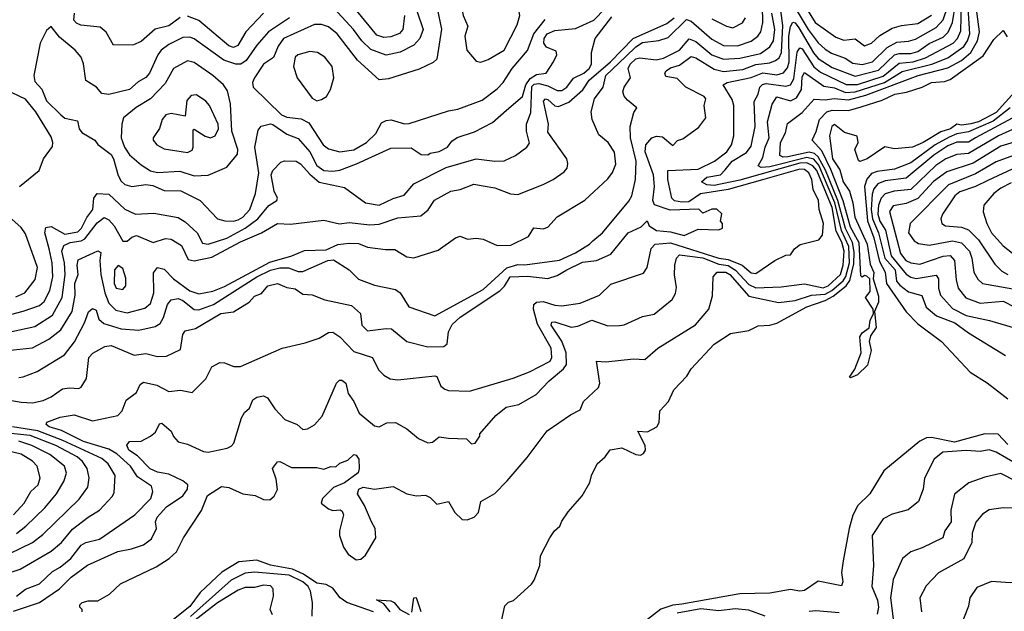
# Model space of a CAD drawing. Extents: x 1995148 to 2088947, y 769131 to 906009.
# Tile 252 of 256: x 2019659 to 2023920, y 840867 to 843427. Entities that reach past the tile are written whole.
import ezdxf

# ---------------------------------------------------------------- set-up
doc = ezdxf.new("R2010")
doc.units = 0

msp = doc.modelspace()

# ---------------------------------------------------------------- linework, layer by layer
at = {"layer": '0CON05XD'}
for points in [[(2021655, 843243.8), (2021685.9, 843254.1), (2021755.4, 843294.6), (2021811.4, 843405), (2021824.2, 843445), (2021815.7, 843485.7), (2021775, 843506.2), (2021695, 843566.4), (2021675, 843572.2), (2021648.8, 843565), (2021595, 843531.4), (2021580, 843515), (2021570.3, 843489.7), (2021578.2, 843445), (2021598.3, 843398.3), (2021585.6, 843355), (2021594.3, 843295), (2021635, 843246.7), (2021655, 843243.8)], [(2019930, 840865), (2019930, 840875), (2019920, 840885), (2019920, 840895), (2019930, 840905), (2019955, 840912.5), (2019997, 840913), (2020048.3, 840941.7), (2020095, 840986.7), (2020250, 841060), (2020306, 841095), (2020337.5, 841125), (2020367.5, 841185), (2020401.4, 841235), (2020446.1, 841303.9), (2020472.4, 841367.6), (2020532.4, 841407.6), (2020565, 841402.2), (2020625.3, 841375.3), (2020678.3, 841368.3), (2020715, 841350.9), (2020741.1, 841348.9), (2020760, 841365), (2020775.5, 841394.5), (2020769.6, 841439.6), (2020753.3, 841485), (2020775, 841513.3), (2020785, 841516), (2020835, 841490), (2020945, 841490), (2020975, 841482.5), (2021005, 841493.3), (2021027, 841493), (2021045, 841507.5), (2021078.8, 841521.2), (2021105, 841546), (2021115, 841543.3), (2021126.2, 841525), (2021128.8, 841485), (2021123.6, 841466.4), (2021065, 841422.5), (2021017, 841403), (2020970, 841355), (2020963.3, 841335), (2020995, 841310), (2021015, 841303.3), (2021046.4, 841306.4), (2021055, 841300), (2021060, 841285), (2021042.5, 841215), (2021043.3, 841195), (2021060, 841145), (2021080, 841115), (2021115, 841090), (2021135, 841093.3), (2021155, 841110), (2021200, 841185), (2021197.1, 841225), (2021181.1, 841255), (2021151.9, 841325), (2021120.8, 841375), (2021127.5, 841395), (2021145, 841404.4), (2021195, 841395.8), (2021275, 841406.9), (2021335, 841376.2), (2021376.4, 841366.4), (2021415, 841370), (2021435, 841360), (2021465, 841331.2), (2021515, 841342.5), (2021542.9, 841295), (2021573.8, 841263.8), (2021595, 841263.5), (2021626, 841275), (2021644.4, 841295), (2021655, 841342.5), (2021715, 841377.5), (2021768.3, 841431.7), (2021855, 841533.3), (2021941.7, 841648.3), (2022042.4, 841717.6), (2022085, 841738.8), (2022098.8, 841775), (2022163.3, 841835), (2022170, 841855), (2022155, 841950), (2022195, 841946), (2022315, 841960), (2022365, 841956.2), (2022420, 842005), (2022583.2, 842106.8), (2022641.2, 842175), (2022657.3, 842232.7), (2022660, 842315), (2022677.5, 842335), (2022715, 842335.2), (2022731.5, 842325), (2022815, 842231.1), (2022943.1, 842203.1), (2023015, 842212.5), (2023085.5, 842234.5), (2023145, 842239.5), (2023174.1, 842255), (2023222.8, 842297.2), (2023234.4, 842315.6), (2023249.6, 842375), (2023247.8, 842445), (2023215.9, 842515), (2023187, 842635), (2023117.3, 842797.3), (2023095, 842823), (2023065, 842831.2), (2022905, 842790.6), (2022867.9, 842787.9), (2022854.2, 842795), (2022875, 842831.2), (2022884.7, 842875), (2022902.4, 842915), (2022895.7, 842985), (2022915, 843062), (2022935, 843092.5), (2022995, 843076), (2023020.6, 843089.4), (2023042.7, 843125), (2023045, 843180), (2023055, 843197.8), (2023139.2, 843139.2), (2023185, 843132.3), (2023232.1, 843112.1), (2023275, 843115.4), (2023401.3, 843155), (2023477.5, 843202.5), (2023605.6, 843235), (2023675, 843262), (2023745, 843311.2), (2023761, 843335), (2023771, 843365), (2023760.8, 843525)], [(2021743.8, 840825), (2021759.3, 840890.7), (2021775, 840906.7), (2021796.7, 840913.3), (2021873.3, 840985), (2021885, 841002.5), (2021910, 841065), (2021913, 841107), (2021953.3, 841185), (2021973.3, 841215), (2021996.7, 841235), (2022005, 841257.5), (2022032.7, 841297.3), (2022093.6, 841366.4), (2022126.7, 841425), (2022133.3, 841455), (2022157.5, 841505), (2022192.5, 841535), (2022213.9, 841566.1), (2022265, 841573.8), (2022325, 841545.5), (2022345, 841542.9), (2022359.3, 841550.7), (2022367.1, 841565), (2022365.7, 841585), (2022333.9, 841646.1), (2022376.1, 841643.9), (2022416.7, 841665), (2022425.9, 841684.1), (2022428.8, 841735), (2022466.2, 841775), (2022490, 841825), (2022546.2, 841885), (2022565, 841916.2), (2022665, 842022.5), (2022735, 842068.8), (2022815, 842082.5), (2022855, 842102.9), (2022905, 842105.6), (2022935, 842114.4), (2023065, 842184.2), (2023145, 842211.6), (2023179.6, 842230.4), (2023235, 842274.8), (2023251.7, 842298.3), (2023269.4, 842370.6), (2023270.5, 842420.5), (2023262.4, 842462.4), (2023233.1, 842523.1), (2023199.6, 842645), (2023146, 842776), (2023113.9, 842833.9), (2023098.2, 842848.3), (2023075, 842853.5), (2022983.5, 842833.5), (2022962.6, 842832.6), (2022948.9, 842838.9), (2022951.5, 842895), (2022972.9, 842937.1), (2022981.7, 842978.3), (2023045, 843025.5), (2023097.1, 843082.9), (2023145, 843080), (2023184.2, 843085.8), (2023245, 843079.8), (2023320.4, 843099.6), (2023546.7, 843185), (2023675, 843218.3), (2023735, 843250), (2023774.7, 843285), (2023803.4, 843335), (2023812.6, 843375), (2023795.2, 843505)], [(2023045, 843505.9), (2023101.3, 843415), (2023190.7, 843350.7), (2023225, 843337.9), (2023275, 843344.3), (2023315, 843313.1), (2023345, 843325.6), (2023381.8, 843358.2), (2023435, 843390.4), (2023475, 843402.3), (2023545, 843410.9), (2023605, 843446.9)], [(2019575, 841787.3), (2019665, 841772.3), (2019715, 841769.1), (2019760.7, 841779.3), (2019795.5, 841794.5), (2019845, 841829.4), (2019875, 841834.5), (2019915, 841831.2), (2019925, 841836.7), (2019948.1, 841875), (2019958.6, 841965), (2019976.4, 841983.6), (2020027.6, 842012.4), (2020055, 842017.5), (2020155, 841975.7), (2020205, 841982.9), (2020255, 841969.4), (2020295, 841970.8), (2020355, 842000), (2020365.8, 842065), (2020375, 842080), (2020419.5, 842090.5), (2020530, 842155), (2020585, 842163.3), (2020652.5, 842205), (2020675, 842230), (2020705, 842242.5), (2020732.5, 842275), (2020775, 842285.7), (2020815, 842267.8), (2020851.7, 842261.7), (2020885, 842238.8), (2020925, 842236.2), (2020980, 842215), (2021095, 842190), (2021134, 842155), (2021139.6, 842105), (2021165, 842081.3), (2021245, 842091.5), (2021268.7, 842088.7), (2021335, 842034.2), (2021425, 842011.1), (2021495, 842013.1), (2021508.9, 842025), (2021515, 842076.7), (2021531.3, 842108.7), (2021565, 842140), (2021736.3, 842253.7), (2021756.5, 842273.5), (2021781.1, 842315), (2021857.3, 842317.3), (2021945, 842307.8), (2021985, 842320.4), (2022027.1, 842345), (2022095, 842377.3), (2022155, 842385.6), (2022217.1, 842412.9), (2022292.9, 842505), (2022348.7, 842531.3), (2022375, 842556.7), (2022382.5, 842535), (2022415, 842514.3), (2022475, 842509.5), (2022535, 842492.5), (2022595, 842520), (2022685, 842517.5), (2022700, 842525), (2022700, 842545), (2022692.5, 842555), (2022697, 842587), (2022676.4, 842606.4), (2022653.6, 842606.4), (2022615, 842590), (2022597.7, 842607.7), (2022473.3, 842603.3), (2022406.4, 842626.4), (2022398.9, 842645), (2022406.2, 842705), (2022401.2, 842755), (2022365.2, 842855), (2022369.1, 842885), (2022395, 842915.2), (2022415, 842923), (2022440.6, 842920.6), (2022485, 842882.5), (2022506.4, 842903.6), (2022528.3, 842911.7), (2022597.5, 842962.5), (2022628.2, 843001.8), (2022621.5, 843055), (2022628.6, 843085), (2022621.1, 843095), (2022541.4, 843135), (2022505, 843172.2), (2022455, 843181.2), (2022451.2, 843195), (2022456, 843205), (2022475, 843218.2), (2022515, 843230), (2022565, 843267.3), (2022585, 843261.2), (2022665, 843213.1), (2022705, 843203.4), (2022788.8, 843211.2), (2022845, 843233), (2022905, 843240.2), (2022930, 843250), (2022945, 843262.5), (2022955.2, 843285), (2022961.4, 843401.3), (2022953.1, 843466.9)], [(2019605, 841995.6), (2019715, 842007.5), (2019785, 842044.5), (2019837.8, 842085), (2019885.7, 842164.3), (2019900, 842235), (2019898.4, 842285), (2019911.8, 842325), (2019907.9, 842365), (2019912.6, 842387.4), (2019978.8, 842418.8), (2019996.9, 842426.9), (2020010.3, 842420.3), (2020005.4, 842385), (2020011.1, 842325), (2020027.1, 842245), (2020045, 842201.1), (2020075, 842169.5), (2020125, 842158.7), (2020201.2, 842178.8), (2020225, 842199.2), (2020239.6, 842245), (2020238.9, 842331.1), (2020255, 842354.2), (2020285, 842347.1), (2020324.6, 842305), (2020395, 842253.8), (2020435, 842240.9), (2020495, 842252.7), (2020545, 842272.3), (2020741.7, 842378.3), (2020836.2, 842405), (2020892.1, 842427.9), (2020985, 842431.8), (2021035.3, 842454.7), (2021085, 842459.6), (2021125, 842458.6), (2021165, 842442.9), (2021242.6, 842432.6), (2021282.7, 842432.7), (2021335, 842400.8), (2021365, 842396.9), (2021470.7, 842429.3), (2021545, 842482.5), (2021565, 842490), (2021597, 842477), (2021635, 842482), (2021665, 842478), (2021725, 842450), (2021785, 842450.9), (2021861.3, 842488.7), (2021884.3, 842525.7), (2021925, 842522.5), (2021945, 842528.8), (2021985, 842573.8), (2022105, 842646), (2022205, 842738), (2022225, 842766.2), (2022238.6, 842801.4), (2022233, 842853), (2022205.5, 842895.5), (2022165, 842929.2), (2022135.8, 842995), (2022131.7, 843028.3), (2022147.1, 843085), (2022184.7, 843135.3), (2022195.3, 843185), (2022282.8, 843267.2), (2022325, 843309.5), (2022355, 843327.7), (2022425, 843336.9), (2022465, 843350), (2022545, 843427.7), (2022565, 843420.8), (2022655, 843343.2), (2022705, 843314.7), (2022765, 843313.7), (2022825, 843333.9), (2022853.3, 843355), (2022865.8, 843374.2), (2022874.8, 843415), (2022873.5, 843485)], [(2019632.5, 840867.5), (2019745, 840905.3), (2019830.9, 840965), (2019881.9, 841015), (2019952.9, 841067.1), (2020083.6, 841126.4), (2020143, 841137), (2020195, 841154.2), (2020229.3, 841180.7), (2020252, 841225), (2020246.7, 841255), (2020254.3, 841275), (2020295, 841318.8), (2020365, 841366.7), (2020385.4, 841395), (2020387.3, 841415), (2020365, 841432.2), (2020305, 841460.4), (2020255, 841469.6), (2020223.9, 841483.9), (2020169.3, 841539.2), (2020132.1, 841565), (2020123.6, 841586.4), (2020135, 841602), (2020185, 841604), (2020225.7, 841624.3), (2020247.1, 841642.9), (2020265, 841678.8), (2020275, 841681.2), (2020295, 841663.8), (2020315, 841646.2), (2020325, 841623.8), (2020345, 841600.8), (2020385, 841590), (2020455, 841559.2), (2020475, 841555.8), (2020557, 841573), (2020575, 841581.2), (2020586.2, 841595), (2020618.8, 841705), (2020632.1, 841727.9), (2020654.1, 841745.9), (2020667.7, 841782.3), (2020685.9, 841794.1), (2020715, 841800), (2020731.2, 841791.2), (2020763.1, 841743.1), (2020806.4, 841696.4), (2020860, 841675), (2020885, 841653.3), (2020905, 841656.2), (2020935, 841674), (2020968, 841712), (2021030, 841855), (2021043.2, 841866.8), (2021052.7, 841867.3), (2021070, 841855), (2021080.2, 841810.2), (2021105.5, 841775.5), (2021128.6, 841725), (2021195, 841670), (2021215, 841666), (2021247.3, 841682.7), (2021285, 841684), (2021335, 841656), (2021385, 841614.2), (2021425, 841596), (2021445, 841598.8), (2021475, 841622.5), (2021515, 841616.2), (2021593, 841613), (2021615, 841592.5), (2021630, 841595), (2021650, 841625), (2021650, 841635), (2021720, 841715), (2021765, 841750), (2021818.7, 841761.3), (2021893.8, 841805), (2021950, 841865), (2022013.1, 841916.9), (2022025.6, 841935), (2022023.5, 841985), (2022005.3, 842035.3), (2021959.1, 842105), (2021961.3, 842118.7), (2021975, 842120), (2022045, 842096), (2022075, 842101.2), (2022135, 842127.5), (2022205, 842102.5), (2022255, 842103.3), (2022275, 842106.7), (2022355, 842142.5), (2022405, 842152.5), (2022483.3, 842216.7), (2022497.6, 842242.4), (2022501.4, 842268.6), (2022493.4, 842323.4), (2022494.4, 842365), (2022501.1, 842395), (2022515, 842408.8), (2022615, 842396.9), (2022685, 842368.8), (2022725, 842362.9), (2022756.4, 842343.6), (2022815, 842280.9), (2022845, 842266.1), (2022955, 842270.6), (2023055, 842284.7), (2023136.2, 842266.2), (2023158.2, 842275), (2023211.6, 842325), (2023222.3, 842365), (2023227.4, 842425), (2023216.1, 842465), (2023192.4, 842512.4), (2023175, 842614.6), (2023108.3, 842775), (2023092, 842795), (2023065, 842807.2), (2023035, 842806.5), (2022775, 842732.1), (2022665, 842709.2), (2022632.4, 842712.4), (2022610, 842725), (2022632, 842745), (2022692.5, 842755), (2022712.3, 842777.7), (2022742.5, 842815), (2022805, 842852.8), (2022825, 842880), (2022841.6, 842965), (2022837.5, 843072.5), (2022854.5, 843105), (2022861.8, 843135), (2022873.5, 843146.5), (2022889.1, 843150.9), (2022975, 843138.6), (2022995, 843145.4), (2023008.5, 843171.5), (2023024.1, 843285.9), (2023035, 843304.5), (2023045, 843300.4), (2023095, 843223.6), (2023125, 843200.2), (2023235, 843146.5), (2023285, 843145.8), (2023395, 843182.3), (2023465, 843238.3), (2023524.8, 843244.8), (2023578.2, 843261.8), (2023698.2, 843325), (2023717.1, 843345), (2023732, 843378), (2023734.1, 843494.1)], [(2019645, 840932.2), (2019685, 840963.4), (2019745, 840986.3), (2019801.1, 841038.9), (2019835, 841057.5), (2019880, 841095), (2019925, 841152.9), (2019945, 841164.4), (2020005, 841178.9), (2020157.5, 841285), (2020227.5, 841355), (2020235.7, 841385), (2020229.3, 841409.3), (2020169.3, 841449.3), (2020138.5, 841495), (2020079, 841549), (2020045, 841568.4), (2019935, 841601.9), (2019839.6, 841649.6), (2019787.1, 841665), (2019774, 841675), (2019776.7, 841685), (2019835, 841707.5), (2019895, 841716.7), (2019975, 841691.2), (2020083.3, 841715), (2020102.9, 841735), (2020119.5, 841780.5), (2020165, 841813.8), (2020181.1, 841848.9), (2020195, 841858.6), (2020253.3, 841845), (2020305, 841818.9), (2020355, 841824.2), (2020405, 841813.3), (2020465, 841873.3), (2020491.2, 841925), (2020525, 841943.8), (2020545, 841942.2), (2020585.7, 841925.7), (2020615, 841926.2), (2020795, 842005.4), (2020895, 842028.8), (2020955, 842048.6), (2020995, 842073.9), (2021015, 842074.7), (2021045.2, 842055.2), (2021105, 841990.6), (2021185.8, 841965), (2021211.7, 841911.7), (2021235, 841888.8), (2021262.7, 841872.7), (2021295, 841868), (2021455.9, 841885.9), (2021465, 841882.5), (2021481.2, 841841.2), (2021498.3, 841828.3), (2021515, 841822.5), (2021605, 841819.2), (2021795, 841876.6), (2021865, 841903.4), (2021955, 841949.4), (2021961.8, 841965), (2021958.4, 842005), (2021899.7, 842109.7), (2021882.4, 842175), (2021884.5, 842195), (2021895, 842204.5), (2021925, 842206.9), (2021975, 842191.2), (2022005, 842189.1), (2022085, 842200), (2022109.6, 842210.4), (2022168.9, 842235), (2022217.3, 842282.7), (2022359.3, 842330.7), (2022374.3, 842355), (2022392.4, 842437.6), (2022408.8, 842455), (2022475, 842461.3), (2022685, 842394.9), (2022725, 842388.8), (2022785.5, 842365.5), (2022825, 842332.2), (2022845, 842328.1), (2022926.7, 842385), (2022975, 842407.5), (2022995, 842410), (2023012.5, 842435), (2023036.4, 842453.6), (2023116.7, 842475), (2023133.8, 842495), (2023138.1, 842545), (2023119.2, 842605), (2023116.5, 842645), (2023092.7, 842692.7), (2023086.9, 842735), (2023074.6, 842765), (2023055, 842779.1), (2023035, 842780.2), (2022873.8, 842733.8), (2022725, 842692), (2022605, 842672.9), (2022555, 842638.5), (2022525, 842636.8), (2022492.8, 842642.8), (2022481.8, 842655), (2022464.6, 842735.4), (2022464.2, 842775), (2022595, 842780.4), (2022665.2, 842814.8), (2022719.1, 842855), (2022738.9, 842885), (2022750, 842925), (2022748.8, 843055), (2022742, 843082), (2022704, 843145), (2022720, 843155), (2022825, 843176.9), (2022875, 843196.9), (2022935, 843188.4), (2022965, 843196.9), (2022981, 843219), (2022989.1, 843245), (2022987, 843355), (2022995, 843397.5), (2023005, 843415.6), (2023015, 843412.9), (2023031, 843391), (2023093.7, 843283.7), (2023115, 843259.4), (2023175, 843219.8), (2023275, 843182.5), (2023375, 843207.8), (2023445, 843275.2), (2023465, 843281.3), (2023515, 843281.1), (2023545, 843289.5), (2023595, 843323.2), (2023655, 843351.9), (2023677.2, 843372.8), (2023696, 843415), (2023708.9, 843495)], [(2019655, 841878.1), (2019675, 841881.9), (2019735, 841904.4), (2019853, 841977), (2019896.4, 842033.6), (2019939.6, 842115), (2019957.2, 842162.8), (2019975, 842178), (2019990.6, 842170.6), (2020001.2, 842131.2), (2020022.8, 842112.8), (2020098.8, 842088.8), (2020175, 842083.6), (2020245, 842100), (2020266.9, 842113.1), (2020281.9, 842138.1), (2020298.5, 842195), (2020315, 842214.3), (2020345, 842220.5), (2020365, 842212), (2020415, 842173.7), (2020435, 842171.7), (2020498, 842195), (2020686.1, 842313.9), (2020745, 842342.5), (2020785, 842353.3), (2020823.2, 842353.3), (2020865, 842336.8), (2020885, 842337.9), (2020993.3, 842385), (2021017.5, 842387.5), (2021085.6, 842345), (2021125, 842304.4), (2021195, 842278.9), (2021285, 842259.2), (2021305.8, 842245), (2021343.8, 842185), (2021455, 842145.6), (2021665, 842259.8), (2021767.2, 842352.8), (2021815, 842367.5), (2021845, 842365.6), (2021995, 842386.1), (2022065, 842418.7), (2022124.7, 842455.3), (2022139.4, 842470.6), (2022181.1, 842505), (2022295, 842642), (2022307.5, 842665), (2022324.5, 842735), (2022327.5, 842815), (2022302.2, 842915), (2022300.8, 842965), (2022316.7, 843025), (2022330, 843045), (2022288.9, 843078.9), (2022275, 843095.7), (2022269.1, 843115), (2022275.4, 843135), (2022302.9, 843175), (2022292.1, 843215), (2022301.2, 843235), (2022325, 843257.3), (2022342.4, 843262.4), (2022413.2, 843253.2), (2022445, 843259.7), (2022515, 843294.6), (2022556.4, 843343.6), (2022585, 843332.7), (2022654.5, 843275), (2022705, 843256.5), (2022775, 843259.7), (2022865, 843280.8), (2022905, 843309.1), (2022921.8, 843335), (2022926.5, 843385), (2022914.3, 843455.7)], [(2020714.8, 843455.2), (2020637.5, 843375), (2020603.1, 843315), (2020585, 843306.4), (2020564.4, 843314.4), (2020435, 843422.9), (2020385, 843441.5)], [(2020585, 842555.6), (2020605, 842561.5), (2020625, 842572.2), (2020655.5, 842605), (2020680, 842675), (2020693.9, 842765), (2020676.9, 842875), (2020691.7, 842948.3), (2020704.1, 842965.9), (2020744.2, 842975.8), (2020755, 842972.9), (2020815, 842931.9), (2020865, 842913.2), (2020914.2, 842855.8), (2020945, 842796.2), (2020975, 842774.7), (2021015, 842771.1), (2021045, 842776), (2021117.2, 842802.8), (2021265, 842871.5), (2021353, 842873), (2021397, 842843), (2021425, 842842.5), (2021435, 842850), (2021475, 842856.7), (2021510, 842875), (2021529.4, 842900.6), (2021552.4, 842917.6), (2021627.9, 842942.1), (2021705, 842982.5), (2021765.3, 843034.7), (2021835.2, 843094.8), (2021849.2, 843145), (2021867.8, 843172.2), (2021895, 843190), (2021938, 843195), (2021969.4, 843245), (2021982.9, 843275), (2021980, 843290), (2021938.4, 843308.4), (2021927.8, 843325), (2021928.4, 843345), (2021942.1, 843365), (2021975, 843380.3), (2022065, 843388.6), (2022143.8, 843425), (2022192.9, 843475)], [(2021465.6, 843475), (2021484.6, 843385.4), (2021465, 843256.7), (2021448.3, 843241.7), (2021387.4, 843212.6), (2021255, 843170.5), (2021215, 843166.2), (2021121.5, 843251.5), (2021032.5, 843365), (2020995, 843396.2), (2020965, 843405.4), (2020935, 843405.5), (2020800.8, 843345), (2020778, 843312), (2020757.3, 843262.7), (2020715, 843234.4), (2020675.6, 843175), (2020666.9, 843155), (2020669.2, 843135), (2020792.9, 843015), (2020815, 843005.5), (2020877.5, 842997.5), (2020910.4, 842980.4), (2020972.5, 842885), (2020995, 842867.5), (2021045, 842855.6)], [(2021377.4, 843465), (2021404.6, 843385), (2021391.1, 843345), (2021365, 843316.8), (2021305, 843285.9), (2021245, 843273.9), (2021178.6, 843298.6), (2021139.5, 843335), (2021104.3, 843384.3), (2021019.5, 843475)], [(2021324.6, 843445), (2021317.5, 843385), (2021302.6, 843367.4), (2021265, 843353.2), (2021235, 843349.6), (2021205, 843359.6), (2021118.8, 843465)], [(2023023.3, 843463.3), (2023070.5, 843385), (2023115, 843326.9), (2023145, 843300), (2023171.7, 843281.7), (2023230.7, 843260.8), (2023265, 843238.9), (2023305, 843232.6), (2023349.4, 843245), (2023413, 843307), (2023455, 843330), (2023505, 843333.4), (2023535, 843342.2), (2023625, 843392.8), (2023655, 843426.4), (2023675.5, 843485)], [(2020827.5, 843435), (2020735.4, 843375), (2020685, 843316.9), (2020639.7, 843250.3), (2020615.9, 843234.1), (2020595, 843233.9), (2020542, 843252), (2020415, 843343.6), (2020395, 843350.9), (2020365, 843350), (2020305, 843319.5), (2020271.9, 843295), (2020256.5, 843275), (2020221.1, 843195), (2020205, 843176.9), (2020172.3, 843157.7), (2020135, 843124.6), (2020045, 843103.5), (2020015, 843108.1), (2019991.9, 843135), (2019945, 843164.3), (2019935.9, 843235.9), (2019925.4, 843265), (2019899.5, 843295), (2019831.3, 843351.3), (2019795, 843396.7), (2019775, 843380), (2019748.1, 843325), (2019720, 843185), (2019725, 843160), (2019755.6, 843125.6), (2019775.8, 843075.8), (2019836.7, 843015), (2019855, 843001.2), (2019909.3, 842989.3), (2019916.2, 842955), (2019928.8, 842938.8), (2019985, 842906.2), (2019997.3, 842887.3), (2020055, 842843.8), (2020065.8, 842825), (2020085, 842753.3), (2020098.3, 842728.3), (2020115, 842713.8), (2020145, 842705.8), (2020205, 842714.4), (2020235, 842708.9), (2020285, 842688.5), (2020356.8, 842686.8), (2020440, 842645), (2020515, 842565.7), (2020546.8, 842556.8), (2020585, 842555.6)], [(2020353.3, 843436.7), (2020305, 843400.6), (2020245, 843385.6), (2020185, 843332), (2020152.3, 843317.7), (2020065, 843316.7), (2020033.6, 843373.6), (2020007.5, 843395), (2019923.6, 843403.6), (2019905, 843412.5), (2019894.2, 843424.2), (2019896, 843455)], [(2020145, 842486), (2020165, 842492.9), (2020237.6, 842462.4), (2020290.3, 842479.7), (2020315, 842477.5), (2020359.5, 842449.5), (2020388.9, 842388.9), (2020415, 842383.1), (2020490.3, 842399.7), (2020615, 842466.4), (2020705.7, 842504.3), (2020775, 842545.8), (2020831.7, 842541.7), (2020975, 842560), (2021043.2, 842543.2), (2021085, 842550), (2021175, 842540), (2021215, 842541.8), (2021295, 842569.4), (2021395, 842578), (2021426.4, 842603.6), (2021454.5, 842645.5), (2021524.5, 842685.5), (2021565, 842691.8), (2021625, 842715.4), (2021665, 842708.1), (2021715, 842700), (2021783.1, 842673.1), (2021815, 842670.9), (2021925, 842713.3), (2021968, 842735), (2022015, 842768.8), (2022028, 842785), (2022031.2, 842805), (2022026.2, 842825), (2021945, 842940), (2021947.1, 842975), (2021926, 843075), (2021935, 843084), (2021945, 843081.4), (2021974.6, 843054.6), (2021991.4, 843051.4), (2022035, 843070), (2022095.9, 843124.1), (2022123.1, 843165), (2022216.1, 843245), (2022314.2, 843345.8), (2022459.6, 843410.4), (2022491.6, 843435)], [(2020915, 842758.5), (2020955, 842724.4), (2021065, 842700.9), (2021155, 842634.6), (2021215, 842624.7), (2021275, 842653.8), (2021322.8, 842667.2), (2021365, 842716.9), (2021505, 842787.8), (2021635, 842825.5), (2021715, 842814.3), (2021755, 842815.8), (2021805, 842838.8), (2021854.2, 842875.8), (2021865, 842892.5), (2021852.9, 842945), (2021852.5, 842975), (2021871.2, 843025), (2021875, 843137.4), (2021885, 843147.2), (2021905, 843150.2), (2021945, 843140.8), (2021985, 843120.9), (2022005, 843120.4), (2022027.3, 843135), (2022056.2, 843173.8), (2022100.5, 843195), (2022123.5, 843215), (2022133.6, 843235), (2022132.9, 843255), (2022134.2, 843285), (2022150, 843345), (2022221.2, 843438.8)], [(2021045, 842855.6), (2021105, 842864.5), (2021160.6, 842895), (2021200, 842935), (2021225, 842980), (2021245, 842991.2), (2021266.4, 842993.6), (2021325, 842976.7), (2021345, 842977.5), (2021515, 843032.5), (2021555, 843039.2), (2021661.1, 843078.9), (2021725, 843127.5), (2021751.4, 843155), (2021790.8, 843215), (2021856.3, 843293.7), (2021883.7, 843366.3), (2021932.5, 843427.5)], [(2022655, 843431.2), (2022718.2, 843398.2), (2022745, 843391.1), (2022786.5, 843413.5), (2022800.5, 843435)], [(2023965.4, 843115), (2023884.8, 843025), (2023808.5, 842985), (2023775, 842975.9), (2023735, 842970.2), (2023715, 842974.6), (2023687.3, 842955), (2023645, 842941.2), (2023568.6, 842895), (2023522.5, 842875), (2023445, 842868.8), (2023403, 842877), (2023326.7, 842825), (2023295, 842813.3), (2023288.3, 842818.3), (2023272.5, 842865), (2023287.5, 842895), (2023283, 842923), (2023228.1, 842938.1), (2023185, 842973.8), (2023173.1, 842965), (2023163.3, 842925), (2023175.8, 842825), (2023207.7, 842777.7), (2023222.5, 842725), (2023250, 842685), (2023264.2, 842635), (2023272.6, 842572.6), (2023325.9, 842455), (2023339.7, 842369.7), (2023355, 842332.5), (2023352.5, 842305), (2023375, 842230), (2023375.6, 842204.4), (2023357.5, 842165), (2023366, 842095), (2023341.5, 842058.5), (2023334.4, 842035), (2023344.4, 841995), (2023328.3, 841931.7), (2023285, 841890.8), (2023255, 841877.5), (2023250.7, 841880.7), (2023272.5, 841915), (2023300, 841985), (2023294.4, 842055), (2023305, 842072.5), (2023335.8, 842094.2), (2023339.2, 842125), (2023353.3, 842155), (2023352.5, 842175), (2023318.8, 842225), (2023339.3, 842250.7), (2023337.5, 842305), (2023325, 842316.7), (2023315, 842320), (2023305, 842313.3), (2023298.8, 842318.8), (2023291.4, 842461.4), (2023255, 842529.4), (2023222.8, 842642.8), (2023169.3, 842779.3), (2023129.6, 842859.6), (2023088.1, 842905), (2023106.4, 842943.6), (2023120.7, 842995), (2023152.5, 843027.5), (2023175, 843035.7), (2023245, 843034.4), (2023300.3, 843050.3), (2023392, 843078), (2023446, 843105), (2023496.9, 843113.1), (2023565, 843135.4), (2023605, 843154.6), (2023660.7, 843159.3), (2023685, 843167.5), (2023829.1, 843270.9), (2023875, 843341.2), (2023915, 843380), (2023932.7, 843352.7)], [(2020945, 843076.5), (2020965, 843080.9), (2020987.1, 843095), (2021004.2, 843125), (2021018.8, 843175), (2021010.8, 843225), (2020980, 843265), (2020947.5, 843285), (2020915, 843288.6), (2020863.3, 843275), (2020851.4, 843265), (2020844.6, 843225), (2020859.6, 843175), (2020925, 843086.7), (2020945, 843076.5)], [(2020415, 842751.1), (2020475, 842754.5), (2020555, 842789.2), (2020602, 842845), (2020603.1, 842865), (2020577.7, 842945), (2020572.1, 843062.1), (2020558.8, 843118.8), (2020540.8, 843145), (2020495.7, 843185.7), (2020415, 843241.1), (2020385, 843248.9), (2020324.4, 843215), (2020289.3, 843150.7), (2020225.7, 843085), (2020162.7, 843047.3), (2020108.3, 843001.7), (2020100.6, 842975), (2020098.8, 842915), (2020113.5, 842875), (2020135, 842842.5), (2020185, 842798.2), (2020225, 842773.4), (2020255, 842766), (2020351.7, 842771.7), (2020415, 842751.1)], [(2019658.1, 842705), (2019743.3, 842775), (2019762.5, 842825), (2019801.1, 842878.9), (2019803.3, 842895), (2019795, 842920), (2019728.8, 843028.8), (2019685, 843083.3), (2019596.7, 843125)], [(2020385, 842852.5), (2020405, 842862), (2020410.6, 842875), (2020410, 842950), (2020415, 842952.5), (2020462.6, 842922.6), (2020485, 842915.8), (2020505.7, 842924.3), (2020520, 842955), (2020518.6, 842975), (2020480, 843055), (2020465, 843074.2), (2020425, 843101.2), (2020401.7, 843098.3), (2020383.1, 843076.9), (2020375, 843010), (2020315, 843021.4), (2020292, 843015), (2020275.8, 842995), (2020264.2, 842955.8), (2020237.5, 842915), (2020237.5, 842905), (2020252.5, 842885), (2020285, 842868), (2020385, 842852.5)], [(2023945, 843044.8), (2023872.3, 842987.7), (2023765, 842941.6), (2023715, 842932.5), (2023681.2, 842918.8), (2023620.3, 842885), (2023515, 842808.1), (2023445, 842780.5), (2023369.6, 842770.4), (2023345, 842761.2), (2023325, 842736.4), (2023314.8, 842705), (2023327.3, 842557.3), (2023355, 842482.7), (2023380.1, 842380.1), (2023404.3, 842334.3), (2023410.8, 842285), (2023495, 842162.9), (2023545, 842111.5), (2023648, 842035), (2023772.1, 841902.1), (2023845, 841856), (2023935.8, 841785.8)], [(2023975, 843012.4), (2023795, 842916.1), (2023765, 842896.7), (2023715, 842897.6), (2023675, 842881.5), (2023615, 842841.3), (2023495, 842741.9), (2023405, 842729.5), (2023373.3, 842716.7), (2023355.6, 842694.4), (2023348, 842672), (2023343.7, 842605), (2023348.8, 842565), (2023376.1, 842505), (2023402.3, 842395), (2023447.6, 842345), (2023453.7, 842295), (2023467.7, 842277.7), (2023505, 842250), (2023563.1, 842233.1), (2023582.4, 842182.4), (2023625.8, 842145.8), (2023706.5, 842115), (2023765, 842071.5), (2023925, 841974.2)], [(2023955, 842952.3), (2023895, 842924.8), (2023765, 842847.7), (2023715, 842844.1), (2023666.5, 842825), (2023623.7, 842796.3), (2023515, 842692.9), (2023443.3, 842685), (2023405, 842672.8), (2023387.6, 842655), (2023375, 842624.2), (2023371.9, 842585), (2023380.6, 842555), (2023405.7, 842515.7), (2023430.6, 842405), (2023495, 842326.2), (2023515, 842312.7), (2023537.8, 842307.8), (2023625, 842321.9), (2023634.5, 842305), (2023635.4, 842265), (2023643.8, 842235), (2023695, 842177.7), (2023755, 842147.1), (2023855.4, 842125.4), (2024018, 842078)], [(2023995, 842906.8), (2023905, 842879.2), (2023784.5, 842805.5), (2023671.4, 842768.6), (2023613.9, 842726.1), (2023545, 842653.4), (2023495, 842632), (2023439.1, 842620.9), (2023423.1, 842596.9), (2023470.2, 842415), (2023493.8, 842385), (2023515.4, 842374.6), (2023555, 842369.3), (2023655, 842404.2), (2023686.3, 842406.3), (2023704.6, 842385), (2023711.2, 842301.2), (2023720.9, 842265), (2023753.6, 842223.6), (2023815, 842201.1), (2023915, 842208.8), (2023965, 842183.8)], [(2019625, 842152.7), (2019675, 842165.4), (2019745, 842190.9), (2019765, 842208.1), (2019789.2, 842255), (2019803.2, 842315), (2019800, 842375), (2019787.4, 842435), (2019767.7, 842505), (2019772.3, 842527.7), (2019795, 842532.3), (2019855, 842499), (2019910.7, 842509.3), (2019926.8, 842525), (2019949.6, 842570.4), (2019975.4, 842605), (2019980.5, 842655), (2019995, 842674.2), (2020045, 842671.4), (2020115, 842606.9), (2020160, 842585), (2020240.5, 842590.5), (2020345, 842570.8), (2020375, 842552), (2020426.9, 842505), (2020450.5, 842460.5), (2020475, 842455.4), (2020555, 842482.3), (2020635, 842524.8), (2020690.2, 842565), (2020737, 842623), (2020772.2, 842645), (2020775.3, 842655), (2020760, 842685), (2020747.5, 842755), (2020755, 842773.8), (2020790, 842810), (2020805, 842816.2), (2020855, 842814.2), (2020875, 842802.9), (2020915, 842758.5)], [(2023974.8, 842845.2), (2023885, 842812), (2023795, 842759.5), (2023677.7, 842712.3), (2023512.2, 842545), (2023505.6, 842505), (2023529.8, 842469.8), (2023548.3, 842458.3), (2023595, 842450.9), (2023695, 842470.6), (2023735, 842461.5), (2023769.2, 842425), (2023779.6, 842395), (2023787.5, 842335), (2023805, 842304.3), (2023825, 842285.6), (2024015, 842252.8)], [(2023975, 842790.2), (2023848.5, 842731.5), (2023795, 842704.7), (2023727.8, 842682.2), (2023705.5, 842665), (2023652.2, 842585), (2023645.6, 842565), (2023650, 842545), (2023665.5, 842535.5), (2023735, 842529.3), (2023765, 842517.5), (2023808.2, 842475), (2023878.8, 842368.8), (2023909.3, 842339.3), (2023935, 842324.6)], [(2023949.3, 842720.8), (2023905, 842697.5), (2023874.4, 842675), (2023831.4, 842625), (2023828.1, 842595), (2023843.6, 842545), (2023864.8, 842504.8), (2023915, 842448.5), (2024022.8, 842362.8)], [(2019642.7, 842227.3), (2019681.4, 842245), (2019726.5, 842303.5), (2019736.9, 842355), (2019685, 842500.5), (2019665, 842528.2), (2019612.9, 842575)], [(2019625, 842078.5), (2019725, 842099.2), (2019800.7, 842149.2), (2019843.5, 842225), (2019856.3, 842325), (2019853.3, 842375), (2019841.6, 842425), (2019850.8, 842449.2), (2019877.8, 842462.2), (2019925, 842469.8), (2019940.7, 842479.3), (2019995, 842547.5), (2020025, 842570.8), (2020045, 842561.1), (2020068.2, 842535), (2020105, 842468.8), (2020125, 842468.8), (2020145, 842486)], [(2020105, 842259.2), (2020118.6, 842275), (2020118.3, 842308.3), (2020105, 842350), (2020085, 842364), (2020070, 842345), (2020068.5, 842285), (2020077.1, 842265), (2020105, 842259.2)], [(2019565, 841092.5), (2019715, 841165.4), (2019760.1, 841199.9), (2019917, 841353), (2019954.3, 841405), (2019960.6, 841445), (2019951.5, 841485), (2019930.9, 841515), (2019907.9, 841535), (2019815.4, 841585), (2019705, 841628.4), (2019495, 841650)], [(2019595, 841027.9), (2019660.8, 841049.2), (2019795, 841127.5), (2019840, 841165), (2019887.4, 841222.6), (2019955, 841274.4), (2020005, 841304.2), (2020060.8, 841365), (2020068.7, 841381.3), (2020073.1, 841455), (2020042.7, 841505), (2020015, 841527.8), (2019846.7, 841606.7), (2019738, 841648), (2019627.5, 841665)], [(2023935, 841588.6), (2023893.9, 841633.9), (2023835, 841635.3), (2023705, 841598.6), (2023605, 841618.9), (2023582.8, 841617.2), (2023555, 841603.4), (2023398.8, 841475), (2023337.5, 841375), (2023286, 841325), (2023265, 841283.3), (2023248.1, 841225), (2023222, 841085), (2023216, 841035), (2023221.2, 840995), (2023215, 840977.5), (2023115, 840997.5), (2023055, 840957.1), (2023035, 840954.4), (2022995, 840961.4), (2022905, 840945.6), (2022775, 840943.1), (2022525, 840898), (2022485, 840893.7), (2022433, 840877), (2022325, 840792.2)], [(2019645, 841203.8), (2019685.5, 841235), (2019767.8, 841315), (2019818.9, 841375), (2019850.9, 841429.1), (2019861.5, 841465), (2019853.1, 841495), (2019790, 841545), (2019711.9, 841585), (2019655, 841603.2)], [(2019631.9, 841285), (2019678.9, 841335), (2019706.9, 841385), (2019739.5, 841415), (2019748.5, 841445), (2019734.4, 841495), (2019715, 841516.4), (2019665, 841547.3), (2019555, 841573.2)], [(2023974.5, 841504.5), (2023885, 841555.8), (2023855, 841565.5), (2023815, 841558.2), (2023755, 841562.3), (2023654.5, 841555.5), (2023616, 841525), (2023573.9, 841443.9), (2023569.2, 841395), (2023548.3, 841341.7), (2023503.6, 841306.4), (2023435, 841288), (2023395, 841268), (2023348.6, 841195), (2023353.6, 841065), (2023347.1, 840975), (2023370.8, 840915), (2023375.7, 840885), (2023370, 840855)], [(2023970.2, 841430.2), (2023905, 841463.3), (2023835, 841447.9), (2023766.4, 841423.6), (2023705, 841373.8), (2023689.1, 841305), (2023690, 841255), (2023662.5, 841215), (2023653.3, 841185), (2023565, 841141.4), (2023515, 841124), (2023478.8, 841095), (2023438.9, 841005), (2023427.5, 840925), (2023446.9, 840765)], [(2023975, 841312.9), (2023914.4, 841315.6), (2023855, 841305.7), (2023825, 841288), (2023797, 841253), (2023781.5, 841205), (2023779.5, 841165), (2023745.3, 841094.7), (2023635, 841034), (2023582.4, 840977.6), (2023554.2, 840925), (2023562, 840865)], [(2021190.4, 840865), (2021075, 840905.7), (2021046.2, 840926.2), (2021015, 840967.4), (2020985, 840983.1), (2020945, 840988.3), (2020887.3, 841027.3), (2020839.7, 841049.7), (2020745, 841067.3), (2020685, 841088.6), (2020608.2, 841081.8), (2020533.9, 841036.1), (2020440.8, 840949.2), (2020395, 840888.5), (2020303.1, 840815)], [(2020925.5, 840845.5), (2020926.2, 840905), (2020918.2, 840955), (2020907.1, 840975), (2020883.8, 840995), (2020825, 841023.1), (2020675, 841036.9), (2020635, 841031.7), (2020575, 841002.4), (2020397.8, 840845)], [(2024023.8, 840835), (2024045, 840872.5), (2024065, 840887.5), (2024085, 840880), (2024098.3, 840901.7), (2024100, 840955), (2024095, 840980), (2024085, 840992.5), (2024025, 840996.7), (2023945, 840990.8), (2023865, 840996.2), (2023800.3, 840969.7), (2023770, 840925), (2023765, 840890), (2023727.5, 840795)], [(2020752.6, 840852.6), (2020742.5, 840875), (2020757.5, 840932.5), (2020755.5, 840965), (2020745, 840977.5), (2020715, 840980.4), (2020675, 840970.5), (2020635, 840969.6), (2020605, 840959.3), (2020515, 840904.4), (2020373.2, 840795)], [(2021262.5, 840865), (2021235, 840900), (2021203.6, 840916.4), (2021265, 840913.1), (2021279.2, 840905), (2021304, 840875), (2021345, 840853.8)], [(2021356, 840864), (2021364.2, 840925.8), (2021375, 840926.7), (2021395.7, 840865.7)], [(2022885, 840846.5), (2022815, 840872.3), (2022755, 840877.6), (2022685, 840868.6), (2022607.3, 840877.3), (2022505, 840858.6)], [(2023205, 840861.2), (2023105, 840869.6), (2023075, 840866.7)]]:
    msp.add_lwpolyline(points, dxfattribs=at)

doc.saveas('drawing.dxf')
